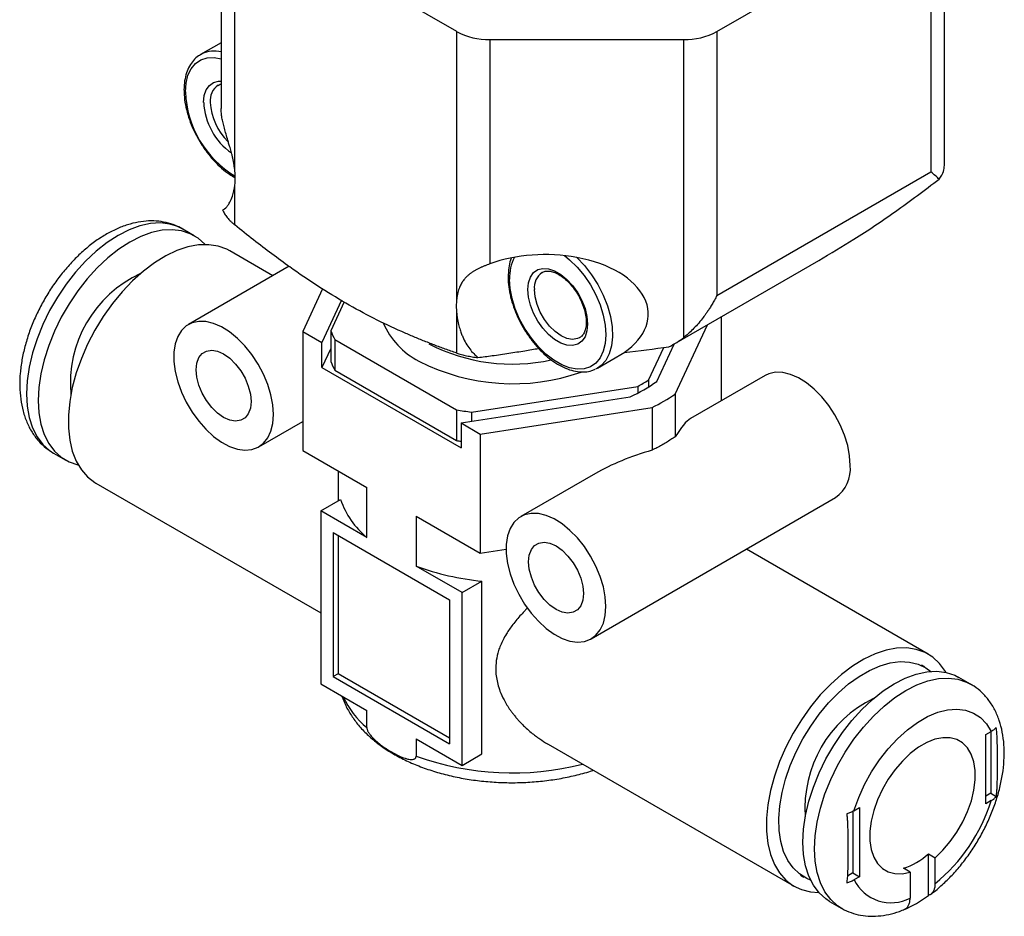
# Model space of a CAD drawing. Header units: millimetres. Extents: x 13 to 546, y 13 to 419.
# Tile 18 of 21: x 439 to 481, y 294 to 332. Entities that reach past the tile are written whole.
import ezdxf

# ---------------------------------------------------------------- set-up
doc = ezdxf.new("R2010")
doc.units = ezdxf.units.MM
doc.header["$LTSCALE"] = 2

msp = doc.modelspace()

# ---------------------------------------------------------------- linework, layer by layer
for p, q in [((478.092, 325.963), (478.092, 347.867)), ((477.506, 345.896), (477.506, 325.693)), ((447.313, 337.923), (447.313, 328.382)), ((457.334, 331.659), (447.899, 337.106)), ((447.899, 325.728), (447.899, 337.106)), ((468.405, 331.659), (473.405, 334.546)), ((457.334, 320.281), (457.334, 331.659)), ((468.405, 331.659), (468.405, 320.439)), ((447.313, 331.184), (446.435, 330.677)), ((458.748, 331.321), (466.99, 331.321)), ((458.748, 331.321), (458.748, 321.78)), ((466.99, 331.321), (466.99, 318.646)), ((446.435, 330.677), (446.498, 330.711)), ((468.405, 320.439), (477.506, 325.693)), ((447.899, 323.434), (447.899, 325.132)), ((447.466, 324.128), (447.378, 324.068)), ((446.173, 322.976), (445.678, 323.262)), ((449.517, 321.277), (447.688, 322.333)), ((466.576, 318.368), (472.742, 321.928)), ((450.214, 321.68), (445.919, 319.2)), ((451.623, 320.713), (450.784, 318.905)), ((452.439, 320.239), (451.601, 318.434)), ((452.553, 320.173), (451.978, 318.933)), ((457.334, 317.987), (457.334, 319.685)), ((466.632, 316.245), (467.998, 319.19)), ((468.59, 319.531), (468.59, 315.959)), ((450.784, 318.905), (450.784, 313.842)), ((450.784, 318.905), (451.601, 318.434)), ((451.978, 318.933), (451.978, 317.627)), ((451.601, 317.372), (451.601, 318.434)), ((452.148, 318.567), (457.327, 315.577)), ((452.148, 318.567), (452.148, 317.26)), ((462.573, 318.647), (462.543, 318.631)), ((465.846, 316.782), (466.584, 318.373)), ((451.978, 318.184), (451.601, 317.372)), ((463.323, 317.348), (464.489, 318.021)), ((465.501, 316.841), (466.143, 318.225)), ((451.601, 317.372), (457.52, 313.955)), ((452.148, 317.26), (457.327, 314.271)), ((463.323, 317.348), (463.239, 317.304)), ((465.501, 316.841), (465.501, 316.554)), ((470.456, 317.036), (467.276, 315.201)), ((457.962, 315.479), (465.036, 316.573)), ((465.036, 316.573), (465.036, 316.289)), ((466.632, 316.245), (466.632, 314.423)), ((457.52, 315.016), (464.714, 316.129)), ((457.327, 315.577), (457.327, 314.271)), ((457.962, 315.479), (457.962, 315.085)), ((458.337, 314.545), (465.645, 315.675)), ((465.645, 315.675), (465.645, 313.854)), ((448.919, 314.004), (450.784, 315.081)), ((457.52, 315.016), (458.337, 314.545)), ((457.52, 315.016), (457.52, 313.955)), ((458.337, 314.545), (458.337, 309.482)), ((440.179, 313.736), (440.674, 313.45)), ((450.784, 313.842), (453.512, 312.267)), ((452.287, 312.975), (452.287, 311.697)), ((463.241, 312.871), (460.061, 311.036)), ((441.988, 312.46), (451.555, 306.937)), ((453.512, 310.144), (453.512, 312.267)), ((451.555, 311.274), (452.398, 311.761)), ((463.061, 305.84), (473.455, 311.84)), ((451.555, 311.274), (451.555, 303.925)), ((453.512, 310.144), (451.555, 311.274)), ((455.609, 311.057), (458.337, 309.482)), ((455.609, 311.057), (455.609, 308.934)), ((452.086, 310.356), (457.035, 307.498)), ((452.086, 310.356), (452.086, 304.232)), ((452.298, 310.233), (452.298, 304.354)), ((458.337, 309.482), (459.44, 309.653)), ((477.386, 305.189), (469.66, 309.649)), ((457.566, 307.804), (455.609, 308.934)), ((457.566, 307.804), (458.409, 308.291)), ((458.409, 300.942), (458.409, 308.291)), ((457.035, 307.498), (457.035, 301.374)), ((457.566, 300.456), (457.566, 307.804)), ((477.253, 304.631), (477.111, 304.712)), ((452.298, 304.354), (452.086, 304.232)), ((452.086, 304.232), (457.035, 301.374)), ((457.035, 301.619), (452.298, 304.354)), ((479.195, 303.913), (478.7, 304.199)), ((451.555, 303.925), (453.512, 302.796)), ((453.512, 302.061), (453.512, 302.796)), ((455.609, 301.585), (457.566, 300.456)), ((455.609, 301.585), (455.609, 300.85)), ((479.84, 301.763), (480.069, 301.895)), ((479.84, 298.823), (479.84, 301.763)), ((480.052, 301.885), (480.052, 299.272)), ((461.225, 301.355), (471.687, 295.316)), ((457.566, 300.456), (458.409, 300.942)), ((480.052, 299.272), (479.84, 299.15)), ((480.052, 299.272), (480.291, 299.134)), ((474.236, 298.528), (474.466, 298.66)), ((474.466, 298.66), (474.466, 295.721)), ((480.069, 298.956), (479.84, 298.823)), ((474.183, 298.506), (474.183, 295.884)), ((477.4, 296.692), (477.683, 296.529)), ((477.4, 294.927), (477.4, 296.692)), ((477.683, 295.425), (477.683, 296.529)), ((471.962, 295.792), (472.103, 295.71)), ((474.183, 295.884), (473.954, 295.752)), ((474.183, 295.884), (474.466, 295.721)), ((474.466, 295.721), (474.236, 295.588)), ((476.622, 295.916), (476.339, 296.08)), ((476.622, 295.916), (476.622, 294.813)), ((473.201, 294.672), (473.696, 294.387))]:
    msp.add_line(p, q)
at = {"flags": 128}
for points in [[(445.792, 329.095), (445.82, 329.468), (445.904, 329.799), (446.04, 330.079), (446.225, 330.299), (446.454, 330.455), (446.721, 330.541), (447.019, 330.555), (447.313, 330.504)], [(446.57, 328.646), (446.598, 328.935), (446.68, 329.18), (446.813, 329.369), (446.991, 329.495), (447.207, 329.551), (447.313, 329.553)], [(445.678, 323.262), (445.508, 323.349), (445.138, 323.47), (444.736, 323.519), (444.308, 323.494), (443.859, 323.397), (443.397, 323.228), (442.929, 322.99), (442.46, 322.686), (441.998, 322.322), (441.55, 321.902), (441.121, 321.432), (440.719, 320.919), (440.35, 320.372), (440.018, 319.796), (439.728, 319.202), (439.485, 318.598), (439.292, 317.992), (439.153, 317.394), (439.068, 316.811), (439.04, 316.254), (439.068, 315.729), (439.153, 315.244), (439.292, 314.807), (439.485, 314.424), (439.728, 314.1), (440.018, 313.84), (440.179, 313.736)], [(446.635, 322.6), (446.624, 322.612), (446.335, 322.872), (446.003, 323.063), (445.633, 323.184), (445.231, 323.233), (444.803, 323.208), (444.354, 323.111), (443.892, 322.942), (443.424, 322.704), (442.955, 322.401), (442.493, 322.036), (442.045, 321.616), (441.616, 321.146), (441.214, 320.634), (440.845, 320.086), (440.513, 319.511), (440.223, 318.917), (439.98, 318.312), (439.787, 317.706), (439.648, 317.108), (439.563, 316.526), (439.535, 315.968), (439.563, 315.443), (439.648, 314.958), (439.787, 314.521), (439.98, 314.138), (440.223, 313.814), (440.513, 313.555), (440.845, 313.363), (441.214, 313.242), (441.23, 313.238)], [(447.688, 322.333), (447.558, 322.401), (447.188, 322.535), (446.784, 322.596), (446.353, 322.584), (445.9, 322.5), (445.433, 322.343), (444.957, 322.118), (444.48, 321.826), (444.008, 321.472), (443.547, 321.061), (443.104, 320.598), (442.686, 320.09), (442.298, 319.545), (441.946, 318.969), (441.634, 318.371), (441.367, 317.76), (441.149, 317.144), (440.983, 316.531), (440.871, 315.93), (440.814, 315.35), (440.814, 314.798), (440.871, 314.283), (440.983, 313.812), (441.149, 313.391), (441.367, 313.026), (441.634, 312.723), (441.946, 312.485), (441.988, 312.46)], [(461.916, 322.132), (462.135, 321.956), (462.455, 321.644), (462.753, 321.286), (463.02, 320.891), (463.25, 320.471), (463.435, 320.037), (463.571, 319.6), (463.654, 319.173), (463.682, 318.767), (463.654, 318.393), (463.571, 318.062), (463.435, 317.783), (463.25, 317.562), (463.02, 317.407), (462.753, 317.321), (462.455, 317.307), (462.135, 317.365), (461.801, 317.493), (461.462, 317.689), (461.128, 317.946), (460.808, 318.258), (460.51, 318.616), (460.243, 319.01), (460.013, 319.431), (459.828, 319.865), (459.692, 320.302), (459.609, 320.729), (459.581, 321.135), (459.581, 321.135)], [(462.445, 322.054), (462.772, 321.709), (463.073, 321.32), (463.34, 320.897), (463.567, 320.452), (463.746, 319.996), (463.874, 319.541), (463.947, 319.098), (463.964, 318.68), (463.923, 318.298), (463.826, 317.96), (463.676, 317.677), (463.475, 317.455), (463.323, 317.348)], [(460.359, 320.686), (460.387, 320.975), (460.469, 321.22), (460.602, 321.409), (460.78, 321.535), (460.995, 321.591), (461.238, 321.576), (461.499, 321.489), (461.765, 321.336), (462.025, 321.122), (462.268, 320.856), (462.483, 320.551), (462.661, 320.22), (462.794, 319.877), (462.877, 319.538), (462.904, 319.216), (462.877, 318.927), (462.794, 318.682), (462.661, 318.493), (462.483, 318.367), (462.268, 318.311), (462.025, 318.326), (461.765, 318.412), (461.499, 318.566), (461.238, 318.78), (460.995, 319.045), (460.78, 319.35), (460.602, 319.681), (460.469, 320.024), (460.387, 320.364), (460.359, 320.686)], [(462.543, 318.631), (462.478, 318.604), (462.264, 318.572), (462.025, 318.613), (461.773, 318.726), (461.521, 318.904), (461.282, 319.139), (461.068, 319.418), (460.889, 319.729), (460.754, 320.054), (460.67, 320.379), (460.642, 320.686)], [(449.54, 315.377), (449.513, 315.786), (449.431, 316.216), (449.297, 316.656), (449.115, 317.094), (448.888, 317.52), (448.624, 317.922), (448.328, 318.29), (448.009, 318.614), (447.674, 318.886), (447.333, 319.099), (446.994, 319.247), (446.667, 319.326), (446.358, 319.336), (446.077, 319.274), (445.831, 319.143), (445.626, 318.946), (445.467, 318.689), (445.359, 318.377), (445.304, 318.02), (445.304, 317.625), (445.359, 317.205), (445.467, 316.768), (445.626, 316.328), (445.831, 315.894), (446.077, 315.479), (446.358, 315.093), (446.667, 314.746), (446.994, 314.447), (447.333, 314.203), (447.674, 314.022), (448.009, 313.908), (448.328, 313.864), (448.624, 313.89), (448.888, 313.987), (449.115, 314.151), (449.297, 314.379), (449.431, 314.664), (449.513, 315), (449.54, 315.377)], [(448.586, 315.928), (448.556, 315.645), (448.47, 315.41), (448.331, 315.235), (448.146, 315.128), (447.925, 315.096), (447.678, 315.138), (447.419, 315.254), (447.159, 315.438), (446.913, 315.68), (446.691, 315.968), (446.507, 316.288), (446.368, 316.624), (446.281, 316.959), (446.252, 317.275), (446.281, 317.558), (446.368, 317.793), (446.507, 317.968), (446.691, 318.075), (446.913, 318.108), (447.159, 318.065), (447.419, 317.949), (447.678, 317.765), (447.925, 317.523), (448.146, 317.235), (448.331, 316.915), (448.47, 316.579), (448.556, 316.245), (448.586, 315.928)], [(474.077, 313.214), (474.049, 313.622), (473.968, 314.052), (473.834, 314.492), (473.651, 314.931), (473.425, 315.357), (473.16, 315.759), (472.865, 316.126), (472.546, 316.45), (472.211, 316.722), (471.87, 316.935), (471.531, 317.083), (471.203, 317.163), (470.895, 317.172), (470.614, 317.11), (470.456, 317.036)], [(463.682, 307.213), (463.655, 307.622), (463.573, 308.052), (463.439, 308.492), (463.257, 308.93), (463.03, 309.356), (462.766, 309.758), (462.47, 310.126), (462.151, 310.45), (461.817, 310.722), (461.476, 310.935), (461.137, 311.083), (460.809, 311.162), (460.5, 311.171), (460.219, 311.11), (459.973, 310.979), (459.768, 310.782), (459.609, 310.524), (459.501, 310.213), (459.446, 309.855), (459.446, 309.461), (459.501, 309.04), (459.609, 308.604), (459.768, 308.163), (459.973, 307.73), (460.219, 307.315), (460.5, 306.929), (460.809, 306.582), (461.137, 306.283), (461.476, 306.039), (461.817, 305.858), (462.151, 305.744), (462.47, 305.7), (462.766, 305.726), (463.03, 305.823), (463.257, 305.987), (463.439, 306.215), (463.573, 306.5), (463.655, 306.836), (463.682, 307.213)], [(462.728, 307.764), (462.698, 307.481), (462.612, 307.246), (462.473, 307.071), (462.288, 306.964), (462.067, 306.932), (461.821, 306.974), (461.561, 307.09), (461.301, 307.274), (461.055, 307.516), (460.833, 307.804), (460.649, 308.124), (460.51, 308.46), (460.423, 308.795), (460.394, 309.111), (460.423, 309.394), (460.51, 309.629), (460.649, 309.804), (460.833, 309.911), (461.055, 309.944), (461.301, 309.901), (461.561, 309.785), (461.821, 309.601), (462.067, 309.359), (462.288, 309.071), (462.473, 308.751), (462.612, 308.415), (462.698, 308.081), (462.728, 307.764)], [(478.144, 304.411), (478.122, 304.447), (477.879, 304.782), (477.589, 305.053), (477.257, 305.257), (476.886, 305.39), (476.482, 305.451), (476.051, 305.44), (475.599, 305.355), (475.131, 305.199), (474.656, 304.973), (474.178, 304.681), (473.706, 304.327), (473.245, 303.916), (472.803, 303.453), (472.385, 302.946), (471.997, 302.4), (471.644, 301.825), (471.333, 301.227), (471.066, 300.616), (470.848, 299.999), (470.682, 299.386), (470.569, 298.785), (470.513, 298.205), (470.513, 297.654), (470.569, 297.139), (470.682, 296.667), (470.848, 296.247), (471.066, 295.882), (471.333, 295.578), (471.644, 295.341), (471.997, 295.172), (472.385, 295.074), (472.739, 295.049)], [(472.387, 295.579), (472.224, 295.647), (471.912, 295.838), (471.642, 296.095), (471.418, 296.414), (471.243, 296.79), (471.12, 297.217), (471.052, 297.689), (471.038, 298.199), (471.079, 298.738), (471.175, 299.299), (471.324, 299.874), (471.524, 300.452), (471.772, 301.027), (472.063, 301.589), (472.395, 302.129), (472.761, 302.639), (473.156, 303.112), (473.574, 303.54), (474.009, 303.918), (474.454, 304.238), (474.902, 304.497), (475.347, 304.69), (475.782, 304.815), (476.2, 304.869), (476.595, 304.852), (476.961, 304.765), (477.292, 304.607), (477.509, 304.45)], [(473.201, 294.672), (473.04, 294.777), (472.75, 295.037), (472.507, 295.361), (472.314, 295.744), (472.174, 296.181), (472.09, 296.666), (472.061, 297.191), (472.09, 297.748), (472.174, 298.331), (472.314, 298.929), (472.507, 299.535), (472.75, 300.139), (473.04, 300.733), (473.372, 301.308), (473.741, 301.856), (474.143, 302.369), (474.571, 302.839), (475.02, 303.259), (475.482, 303.623), (475.951, 303.927), (476.419, 304.165), (476.881, 304.333), (477.33, 304.431), (477.758, 304.456), (478.16, 304.407), (478.529, 304.286), (478.7, 304.199)], [(473.694, 294.388), (473.535, 294.491), (473.245, 294.751), (473.002, 295.075), (472.809, 295.458), (472.669, 295.895), (472.585, 296.38), (472.556, 296.905), (472.585, 297.463), (472.669, 298.045), (472.809, 298.643), (473.002, 299.249), (473.245, 299.853), (473.535, 300.448), (473.867, 301.023), (474.236, 301.571), (474.638, 302.083), (475.066, 302.553), (475.515, 302.973), (475.977, 303.338), (476.446, 303.641), (476.914, 303.879), (477.376, 304.048), (477.825, 304.145), (478.253, 304.17), (478.655, 304.121), (479.024, 304), (479.196, 303.913)], [(474.236, 298.528), (474.436, 299.088), (474.687, 299.641), (474.983, 300.178), (475.32, 300.688), (475.691, 301.162), (476.089, 301.59), (476.506, 301.966), (476.936, 302.282), (477.369, 302.533), (477.799, 302.713), (478.217, 302.819), (478.615, 302.849), (478.985, 302.804), (479.322, 302.682), (479.618, 302.488), (479.869, 302.224), (480.069, 301.895)], [(477.683, 296.529), (478.017, 296.848), (478.331, 297.215), (478.615, 297.618), (478.863, 298.05), (479.069, 298.498), (479.228, 298.953), (479.337, 299.402), (479.391, 299.835), (479.391, 300.241), (479.335, 300.61), (479.226, 300.933), (479.066, 301.203), (478.859, 301.412), (478.61, 301.555), (478.325, 301.63), (478.011, 301.633), (477.676, 301.565), (477.329, 301.428), (476.977, 301.225), (476.629, 300.961), (476.294, 300.642), (475.981, 300.276), (475.696, 299.873), (475.447, 299.442), (475.24, 298.994), (475.079, 298.54), (474.97, 298.09), (474.915, 297.657), (474.914, 297.25), (474.969, 296.88), (475.077, 296.556), (475.236, 296.285), (475.442, 296.075), (475.691, 295.93), (475.975, 295.855), (476.288, 295.85), (476.622, 295.916)]]:
    msp.add_lwpolyline(points, dxfattribs=at)
for centre, radius, start, end in [((458.69, 334.206), 2.886, 241.9598, 271.1441), ((467.048, 334.206), 2.886, 268.8559, 298.0402), ((447.019, 329.578), 1.247, 76.3682, 114.7069), ((447.636, 328.733), 0.788, 125.2136, 186.3679), ((450.18, 329.264), 4.39, 182.2106, 238.9116), ((449.351, 328.776), 2.783, 182.6846, 234.9975), ((449.339, 328.766), 2.489, 182.778, 225.7189), ((444.996, 325.43), 2.918, 354.1363, 5.8637), ((461.439, 321.197), 1.859, 152.31, 181.9121), ((446.033, 316.707), 5.134, 114.6994, 185.306), ((461.425, 320.773), 0.788, 125.2136, 186.3679), ((460.236, 319.983), 2.918, 174.1363, 185.8637), ((457.241, 320.585), 3.308, 203.3828, 242.7787), ((454.943, 320.087), 3.181, 201.2573, 208.5396), ((459.701, 325.286), 7.766, 242.8082, 282.2905), ((454.943, 318.78), 3.181, 201.2573, 208.5396), ((459.721, 325.471), 8.787, 242.9689, 289.3352), ((461.552, 322.914), 7.486, 294.991, 305.0036), ((461.548, 323.152), 7.447, 297.9323, 302.0623), ((461.838, 323.41), 8.621, 296.2073, 303.7873), ((459.596, 328.148), 12.774, 259.766, 262.6479), ((459.564, 326.653), 12.583, 259.7565, 260.6512), ((472.557, 313.074), 1.526, 306.0588, 5.2534), ((455.783, 312.902), 3.572, 198.6242, 230.5249), ((459.455, 319.261), 11.02, 249.5748, 264.5542), ((455.855, 304.887), 3.671, 204.3409, 230.3497), ((477.33, 298.64), 5.181, 115.8708, 184.1346), ((459.704, 312.229), 12.093, 250.2081, 284.2891), ((473.072, 301.112), 7.321, 309.0305, 342.8684), ((475.416, 298.905), 2.972, 288.1071, 311.8875), ((475.81, 296.371), 1.757, 206.4372, 297.5369), ((474.397, 298.904), 4.984, 292.9394, 307.0552)]:
    msp.add_arc(centre, radius, start, end)
for centre, major_axis, ratio, start_param, end_param in [((461.101, 319.645), (4.384, 0), 0.577382, 1.259333, 2.137487), ((461.101, 319.645), (4.384, 0), 0.577382, 5.585087, 7.542519), ((463.576, 320.101), (4.243, 0), 0.577382, 5.430013, 5.647623), ((466.178, 311.103), (1.309, 4.138), 0.201938, 0.217274, 0.706045), ((467.338, 311.773), (5.778, 1.082), 0.410779, 1.790602, 2.279373)]:
    msp.add_ellipse(centre, major_axis=major_axis, ratio=ratio, start_param=start_param, end_param=end_param)
for points, knots in [([(446.51, 330.708), (446.456, 330.682), (446.316, 330.616), (446.131, 330.441), (445.958, 330.198), (445.832, 329.906), (445.752, 329.565), (445.729, 329.245), (445.741, 328.905), (445.786, 328.557), (445.888, 328.132), (446.037, 327.704), (446.229, 327.283), (446.46, 326.877), (446.725, 326.497), (447.018, 326.149), (447.332, 325.843), (447.628, 325.605), (447.82, 325.495), (447.899, 325.45)], [0, 0, 0, 0, 0.037387, 0.097518, 0.157734, 0.218941, 0.281426, 0.347901, 0.381748, 0.445647, 0.509469, 0.573184, 0.636815, 0.700409, 0.764021, 0.827692, 0.891478, 0.955438, 1, 1, 1, 1]), ([(447.186, 329.371), (447.214, 329.391), (447.25, 329.416), (447.301, 329.42), (447.313, 329.421)], [0, 0, 0, 0, 0.765908, 1, 1, 1, 1]), ([(447.899, 325.728), (447.893, 325.78), (447.882, 325.881), (447.858, 326.032), (447.831, 326.176), (447.802, 326.313), (447.77, 326.441), (447.739, 326.562), (447.707, 326.674), (447.677, 326.777), (447.648, 326.872), (447.622, 326.957), (447.58, 327.098), (447.523, 327.294), (447.452, 327.542), (447.393, 327.774), (447.349, 327.991), (447.319, 328.194), (447.315, 328.32), (447.313, 328.382)], [0, 0, 0, 0, 0.0628603, 0.1222135, 0.1780617, 0.2304078, 0.2792548, 0.324607, 0.3664695, 0.4048489, 0.4397539, 0.471196, 0.4991911, 0.5945155, 0.6842526, 0.7689556, 0.8492821, 0.9260024, 1, 1, 1, 1]), ([(477.857, 325.382), (477.933, 325.494), (478.07, 325.697), (478.077, 325.882), (478.08, 325.964)], [0, 0, 0, 0, 0.556429, 1, 1, 1, 1]), ([(447.423, 324.099), (447.45, 324.113), (447.488, 324.134), (447.55, 324.202), (447.593, 324.257), (447.638, 324.322), (447.709, 324.445), (447.824, 324.69), (447.871, 324.966), (447.899, 325.132)], [0, 0, 0, 0, 0.163452, 0.232582, 0.304684, 0.379849, 0.458159, 0.676295, 1, 1, 1, 1]), ([(472.74, 321.931), (473.241, 322.227), (474.353, 322.884), (476.069, 324.033), (477.242, 324.918), (477.857, 325.382)], [0, 0, 0, 0, 0.280753, 0.623586, 1, 1, 1, 1]), ([(447.378, 324.068), (447.39, 324.042), (447.413, 323.99), (447.459, 323.911), (447.512, 323.831), (447.574, 323.751), (447.643, 323.671), (447.721, 323.591), (447.805, 323.511), (447.867, 323.46), (447.899, 323.434)], [0, 0, 0, 0, 0.121451, 0.243826, 0.367173, 0.491535, 0.616956, 0.74348, 0.871148, 1, 1, 1, 1]), ([(445.673, 323.255), (445.604, 323.296), (445.416, 323.409), (445.073, 323.523), (444.659, 323.602), (444.226, 323.615), (443.78, 323.564), (443.323, 323.45), (442.857, 323.27), (442.39, 323.027), (441.929, 322.724), (441.481, 322.366), (441.052, 321.959), (440.648, 321.51), (440.273, 321.025), (439.93, 320.51), (439.624, 319.97), (439.358, 319.413), (439.135, 318.843), (438.959, 318.268), (438.832, 317.692), (438.757, 317.123), (438.738, 316.565), (438.777, 316.026), (438.877, 315.515), (439.039, 315.042), (439.259, 314.616), (439.534, 314.25), (439.834, 313.956), (440.06, 313.815), (440.161, 313.751)], [0, 0, 0, 0, 0.0189711, 0.0518729, 0.0847939, 0.1182046, 0.1524771, 0.1878112, 0.2241746, 0.2613182, 0.2988949, 0.336579, 0.3741822, 0.411659, 0.4490203, 0.4863053, 0.5235661, 0.5608585, 0.5982255, 0.635729, 0.6734284, 0.711372, 0.7495786, 0.7879998, 0.8263837, 0.8643251, 0.9013561, 0.937151, 0.9716925, 1, 1, 1, 1]), ([(457.334, 317.987), (457.173, 318.043), (456.854, 318.154), (456.38, 318.33), (455.914, 318.512), (455.453, 318.7), (454.75, 319.004), (453.808, 319.451), (452.615, 320.096), (451.427, 320.826), (450.376, 321.539), (449.466, 322.205), (448.687, 322.8), (448.164, 323.22), (447.899, 323.434)], [0, 0, 0, 0, 0.051784, 0.102408, 0.152044, 0.200889, 0.249167, 0.375471, 0.500003, 0.624642, 0.751179, 0.831884, 0.914523, 1, 1, 1, 1]), ([(458.748, 321.78), (458.71, 321.766), (458.632, 321.738), (458.519, 321.693), (458.408, 321.646), (458.299, 321.597), (458.192, 321.543), (458.088, 321.486), (457.988, 321.423), (457.892, 321.354), (457.801, 321.279), (457.713, 321.193), (457.625, 321.089), (457.536, 320.955), (457.45, 320.779), (457.374, 320.555), (457.348, 320.376), (457.334, 320.281)], [0, 0, 0, 0, 0.044127, 0.089086, 0.135082, 0.182304, 0.23093, 0.281121, 0.333022, 0.386768, 0.442476, 0.500255, 0.566596, 0.649664, 0.749557, 0.866326, 1, 1, 1, 1]), ([(459.66, 322.012), (459.649, 321.989), (459.595, 321.868), (459.541, 321.604), (459.529, 321.348), (459.522, 321.216)], [0, 0, 0, 0, 0.102698, 0.537466, 1, 1, 1, 1]), ([(460.975, 321.411), (461.004, 321.429), (461.073, 321.47), (461.218, 321.483), (461.407, 321.453), (461.622, 321.366), (461.85, 321.22), (462.075, 321.022), (462.287, 320.78), (462.476, 320.505), (462.633, 320.207), (462.751, 319.901), (462.825, 319.602), (462.853, 319.323), (462.836, 319.079), (462.779, 318.879), (462.688, 318.736), (462.613, 318.659), (462.556, 318.641), (462.548, 318.638)], [0, 0, 0, 0, 0.04523, 0.107824, 0.167599, 0.231277, 0.294197, 0.357128, 0.42036, 0.48386, 0.547483, 0.611036, 0.674303, 0.737117, 0.799397, 0.861367, 0.923689, 0.988523, 1, 1, 1, 1]), ([(459.522, 321.216), (459.524, 321.147), (459.528, 320.946), (459.575, 320.597), (459.676, 320.172), (459.826, 319.744), (460.018, 319.323), (460.249, 318.917), (460.514, 318.537), (460.806, 318.189), (461.121, 317.882), (461.451, 317.622), (461.791, 317.417), (462.133, 317.271), (462.47, 317.189), (462.792, 317.179), (463.048, 317.218), (463.18, 317.285), (463.224, 317.307)], [0, 0, 0, 0, 0.035335, 0.1020438, 0.1686723, 0.2351884, 0.3016174, 0.368008, 0.4344172, 0.5008872, 0.5674786, 0.6342509, 0.7012464, 0.7684519, 0.8356409, 0.9022786, 0.9676741, 1, 1, 1, 1]), ([(468.405, 320.439), (468.37, 320.372), (468.304, 320.244), (468.202, 320.066), (468.105, 319.907), (468.013, 319.768), (467.928, 319.646), (467.852, 319.542), (467.738, 319.395), (467.585, 319.209), (467.384, 318.995), (467.187, 318.807), (467.055, 318.699), (466.99, 318.646)], [0, 0, 0, 0, 0.095065, 0.182207, 0.261426, 0.332723, 0.396098, 0.451553, 0.49909, 0.63643, 0.765629, 0.886781, 1, 1, 1, 1]), ([(457.334, 319.685), (457.339, 319.636), (457.349, 319.541), (457.373, 319.402), (457.399, 319.271), (457.429, 319.148), (457.461, 319.036), (457.493, 318.932), (457.526, 318.839), (457.558, 318.756), (457.619, 318.61), (457.721, 318.409), (457.88, 318.169), (458.051, 317.963), (458.179, 317.851), (458.241, 317.797)], [0, 0, 0, 0, 0.0746932, 0.1445947, 0.2097057, 0.2700283, 0.3255646, 0.376318, 0.4222924, 0.4634936, 0.4999295, 0.6409125, 0.7707369, 0.8901237, 1, 1, 1, 1]), ([(457.334, 317.987), (457.366, 317.976), (457.431, 317.955), (457.535, 317.925), (457.644, 317.897), (457.757, 317.872), (457.874, 317.849), (457.994, 317.829), (458.116, 317.811), (458.2, 317.802), (458.241, 317.797)], [0, 0, 0, 0, 0.128852, 0.25652, 0.383044, 0.508465, 0.632827, 0.756174, 0.878549, 1, 1, 1, 1]), ([(458.241, 317.797), (458.442, 317.824), (458.876, 317.882), (459.541, 317.979), (460.199, 318.081), (460.622, 318.154), (460.818, 318.188)], [0, 0, 0, 0, 0.239041, 0.517097, 0.776309, 1, 1, 1, 1]), ([(466.632, 314.423), (466.57, 314.384), (466.448, 314.307), (466.256, 314.191), (466.059, 314.077), (465.855, 313.964), (465.715, 313.891), (465.645, 313.854)], [0, 0, 0, 0, 0.200204, 0.400102, 0.599898, 0.799796, 1, 1, 1, 1]), ([(460.352, 307.151), (460.315, 307.114), (460.218, 307.019), (460, 306.786), (459.723, 306.457), (459.475, 306.097), (459.307, 305.801), (459.196, 305.565), (459.039, 305.14), (458.974, 304.676), (459.019, 304.195), (459.079, 303.905), (459.182, 303.582), (459.352, 303.213), (459.539, 302.912), (459.692, 302.7), (459.782, 302.584), (459.879, 302.467), (459.983, 302.349), (460.094, 302.231), (460.197, 302.129), (460.334, 302.001), (460.548, 301.814), (460.852, 301.587), (461.096, 301.426), (461.218, 301.359), (461.226, 301.355)], [0, 0, 0, 0, 0.020536, 0.053201, 0.128128, 0.195786, 0.236942, 0.275004, 0.310053, 0.437279, 0.479974, 0.5231, 0.566861, 0.626305, 0.695351, 0.715061, 0.735449, 0.756518, 0.778271, 0.800711, 0.823839, 0.838436, 0.87848, 0.941397, 0.996516, 1, 1, 1, 1]), ([(477.505, 294.987), (477.556, 295.023), (477.76, 295.167), (478.099, 295.473), (478.518, 295.897), (478.908, 296.365), (479.268, 296.865), (479.594, 297.393), (479.881, 297.942), (480.127, 298.506), (480.328, 299.078), (480.482, 299.655), (480.585, 300.228), (480.633, 300.793), (480.625, 301.342), (480.557, 301.869), (480.428, 302.364), (480.238, 302.815), (479.991, 303.215), (479.693, 303.55), (479.423, 303.782), (479.244, 303.878), (479.191, 303.905)], [0, 0, 0, 0, 0.018008, 0.071989, 0.12581, 0.179451, 0.232949, 0.286371, 0.339798, 0.393297, 0.446945, 0.500831, 0.555033, 0.609606, 0.66454, 0.719657, 0.774463, 0.828312, 0.880589, 0.931023, 0.979802, 1, 1, 1, 1]), ([(452.455, 303.406), (452.504, 303.271), (452.608, 302.985), (452.847, 302.569), (453.151, 302.157), (453.521, 301.766), (453.951, 301.399), (454.438, 301.06), (454.977, 300.755), (455.562, 300.485), (456.185, 300.254), (456.839, 300.062), (457.519, 299.912), (458.217, 299.803), (458.929, 299.737), (459.647, 299.713), (460.365, 299.732), (461.077, 299.794), (461.778, 299.897), (462.457, 300.046), (462.914, 300.165), (463.132, 300.244), (463.143, 300.248)], [0, 0, 0, 0, 0.043897, 0.093156, 0.143487, 0.194984, 0.247522, 0.300824, 0.354565, 0.408467, 0.462318, 0.51605, 0.569648, 0.623127, 0.676519, 0.729861, 0.783198, 0.836567, 0.890005, 0.94356, 0.997275, 1, 1, 1, 1]), ([(453.512, 302.061), (453.513, 302.047), (453.515, 302.02), (453.527, 301.974), (453.546, 301.926), (453.573, 301.874), (453.607, 301.82), (453.649, 301.763), (453.72, 301.675), (453.829, 301.561), (454.015, 301.395), (454.26, 301.209), (454.559, 301.021), (454.857, 300.864), (455.104, 300.765), (455.29, 300.717), (455.407, 300.704), (455.491, 300.711), (455.544, 300.731), (455.581, 300.761), (455.604, 300.8), (455.607, 300.834), (455.609, 300.85)], [0, 0, 0, 0, 0.0144151, 0.0291074, 0.0447436, 0.0618807, 0.0809445, 0.1022456, 0.1260071, 0.1843936, 0.2507957, 0.3703063, 0.498946, 0.629709, 0.7481879, 0.8151025, 0.8739776, 0.9077306, 0.9367813, 0.96045, 0.9810442, 1, 1, 1, 1]), ([(480.291, 302.074), (480.276, 302.057), (480.247, 302.025), (480.194, 301.979), (480.136, 301.935), (480.091, 301.909), (480.069, 301.895)], [0, 0, 0, 0, 0.248922, 0.497409, 0.747198, 1, 1, 1, 1]), ([(480.291, 299.134), (480.297, 299.185), (480.309, 299.29), (480.321, 299.458), (480.33, 299.642), (480.335, 299.833), (480.334, 300.147), (480.335, 300.572), (480.334, 301.001), (480.336, 301.336), (480.328, 301.577), (480.315, 301.831), (480.299, 301.995), (480.291, 302.074)], [0, 0, 0, 0, 0.055339, 0.115109, 0.179368, 0.248163, 0.312997, 0.498176, 0.682571, 0.749074, 0.840539, 0.924139, 1, 1, 1, 1]), ([(480.069, 298.956), (480.091, 298.969), (480.136, 298.996), (480.194, 299.04), (480.247, 299.085), (480.276, 299.118), (480.291, 299.134)], [0, 0, 0, 0, 0.252802, 0.502591, 0.751078, 1, 1, 1, 1]), ([(474.236, 298.528), (474.213, 298.515), (474.167, 298.49), (474.091, 298.456), (474.011, 298.425), (473.955, 298.408), (473.927, 298.4)], [0, 0, 0, 0, 0.252802, 0.502591, 0.751078, 1, 1, 1, 1]), ([(473.927, 298.4), (473.933, 298.343), (473.945, 298.224), (473.957, 298.041), (473.966, 297.847), (473.971, 297.65), (473.97, 297.338), (473.971, 296.911), (473.97, 296.483), (473.972, 296.146), (473.964, 295.914), (473.951, 295.676), (473.935, 295.53), (473.927, 295.46)], [0, 0, 0, 0, 0.0553391, 0.1151088, 0.1793678, 0.2481633, 0.3129966, 0.4981761, 0.6825709, 0.749074, 0.8405392, 0.9241386, 1, 1, 1, 1]), ([(473.927, 295.46), (473.955, 295.469), (474.011, 295.486), (474.091, 295.516), (474.167, 295.55), (474.213, 295.576), (474.236, 295.588)], [0, 0, 0, 0, 0.248922, 0.497409, 0.747198, 1, 1, 1, 1]), ([(477.683, 295.425), (477.682, 295.398), (477.681, 295.346), (477.671, 295.273), (477.655, 295.206), (477.633, 295.145), (477.605, 295.09), (477.573, 295.043), (477.536, 295.003), (477.494, 294.97), (477.449, 294.944), (477.416, 294.933), (477.4, 294.927)], [0, 0, 0, 0, 0.105402, 0.209611, 0.312622, 0.414431, 0.515035, 0.614433, 0.712625, 0.809613, 0.905403, 1, 1, 1, 1]), ([(476.339, 294.315), (476.358, 294.321), (476.394, 294.334), (476.443, 294.364), (476.488, 294.403), (476.527, 294.45), (476.561, 294.507), (476.588, 294.572), (476.607, 294.645), (476.62, 294.725), (476.622, 294.783), (476.622, 294.813)], [0, 0, 0, 0, 0.105182, 0.211837, 0.319974, 0.429597, 0.540709, 0.65331, 0.767396, 0.882961, 1, 1, 1, 1]), ([(473.695, 294.391), (473.708, 294.383), (473.835, 294.295), (474.112, 294.187), (474.516, 294.075), (474.941, 294.033), (475.38, 294.052), (475.832, 294.14), (476.172, 294.237), (476.358, 294.324), (476.391, 294.34)], [0, 0, 0, 0, 0.016972, 0.170409, 0.323125, 0.477114, 0.634366, 0.796233, 0.963098, 1, 1, 1, 1])]:
    msp.add_open_spline(points, degree=3, knots=knots)
for points in [[(477.857, 325.382), (477.763, 325.473), (477.645, 325.577), (477.506, 325.693)], [(464.46, 318.018), (465.096, 318.086), (465.732, 318.166), (466.366, 318.255)]]:
    msp.add_open_spline(points, degree=3)

doc.saveas('drawing.dxf')
